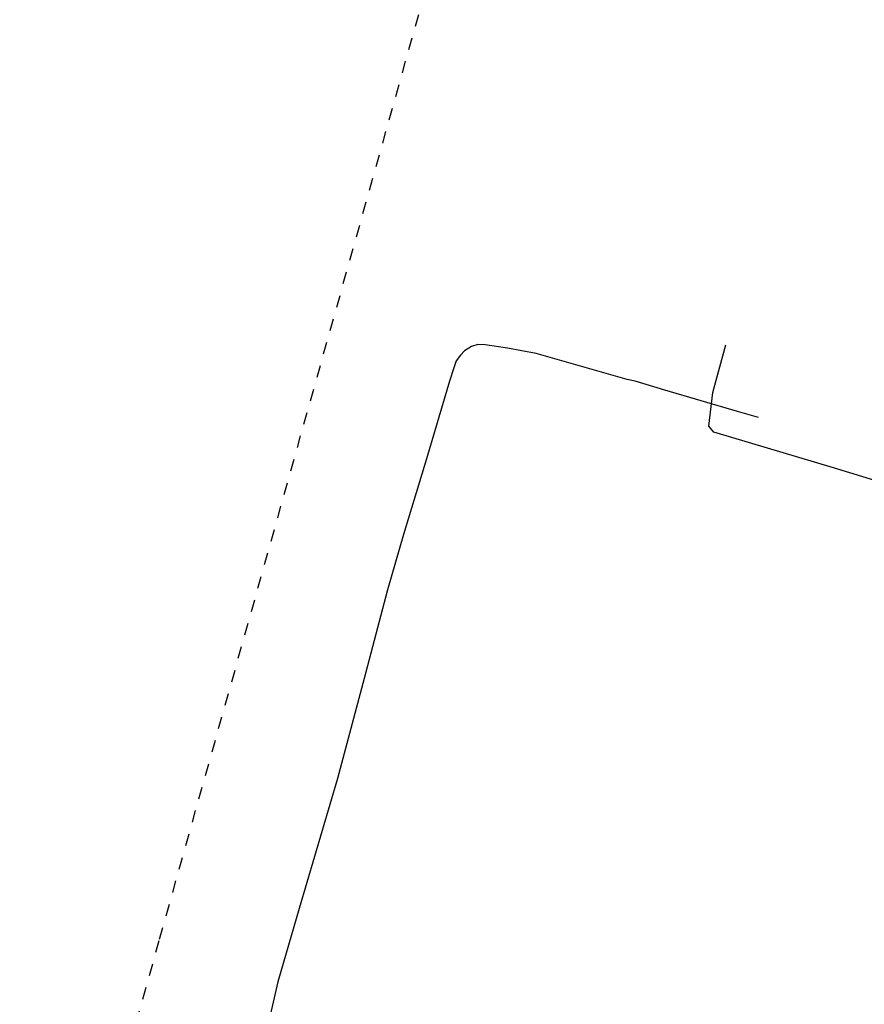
# Model space of a CAD drawing. Extents: x 7538282 to 7539561, y 5782854 to 5783989.
# Tile 6 of 32: x 7538952 to 7539021, y 5783644 to 5783725. Entities that reach past the tile are written whole.
import ezdxf

# ---------------------------------------------------------------- set-up
doc = ezdxf.new("R2010")
doc.units = 0
doc.header["$MEASUREMENT"] = 0
doc.linetypes.add('4001', pattern=[0])
doc.linetypes.add('4002', pattern=[2, 1, -1])
doc.layers.add('Uz_Energia', color=1, linetype='CONTINUOUS')
doc.layers.add('Uzytki', color=7, linetype='CONTINUOUS')

msp = doc.modelspace()

# ---------------------------------------------------------------- linework, layer by layer
at = {"layer": 'Uz_Energia', "color": 1, "linetype": '4001'}
for p, q in [((7538989.44, 5783698.133), (7538988.911, 5783697.97)), ((7538990.03, 5783698.127), (7538989.44, 5783698.133)), ((7538991.872, 5783697.85), (7538990.03, 5783698.127)), ((7539008.77, 5783694.2), (7539009.815, 5783698.125)), ((7538988.006, 5783697.263), (7538987.659, 5783696.801)), ((7538988.353, 5783697.626), (7538988.006, 5783697.263)), ((7538988.911, 5783697.97), (7538988.353, 5783697.626)), ((7538994.246, 5783697.407), (7538991.872, 5783697.85)), ((7539001.712, 5783695.249), (7538994.246, 5783697.407)), ((7538987.659, 5783696.801), (7538987.453, 5783696.22)), ((7538987.453, 5783696.22), (7538987.111, 5783695.127)), ((7538987.111, 5783695.127), (7538985.205, 5783688.744)), ((7539002.383, 5783695.133), (7539001.712, 5783695.249)), ((7539004.818, 5783694.38), (7539002.383, 5783695.133)), ((7539010.791, 5783692.642), (7539004.818, 5783694.38)), ((7539008.42, 5783691.42), (7539008.77, 5783694.2)), ((7539012.525, 5783692.124), (7539010.791, 5783692.642)), ((7539008.84, 5783690.93), (7539008.42, 5783691.42)), ((7539018.68, 5783688), (7539008.84, 5783690.93)), ((7538985.205, 5783688.744), (7538983.319, 5783682.502)), ((7539026.04, 5783685.73), (7539018.68, 5783688)), ((7538983.319, 5783682.502), (7538982.02, 5783677.973)), ((7538982.02, 5783677.973), (7538980.101, 5783670.68)), ((7538980.101, 5783670.68), (7538977.899, 5783662.445)), ((7538977.899, 5783662.445), (7538974.753, 5783651.743)), ((7538974.753, 5783651.743), (7538973.005, 5783645.721)), ((7538973.005, 5783645.721), (7538971.13, 5783637.798))]:
    msp.add_line(p, q, dxfattribs=at)
at = {"layer": 'Uzytki', "color": 184, "linetype": '4002'}
msp.add_polyline3d([(7539022.92, 5783576.04, 0), (7539015.37, 5783577.86, 0), (7539010.54, 5783579.04, 0), (7538954.73, 5783591.55, 0), (7538951.77, 5783596.35, 0), (7538953.03, 5783601.66, 0), (7538952.81, 5783607.14, 0), (7538954.02, 5783615.24, 0), (7538954.33, 5783617.35, 0), (7538963.27, 5783649.22, 0), (7539001.94, 5783787.26, 0), (7539012.1, 5783823.58, 0), (7539017.63, 5783825.14, 0), (7539025.34, 5783852.32, 0)], dxfattribs=at)

doc.saveas('drawing.dxf')
